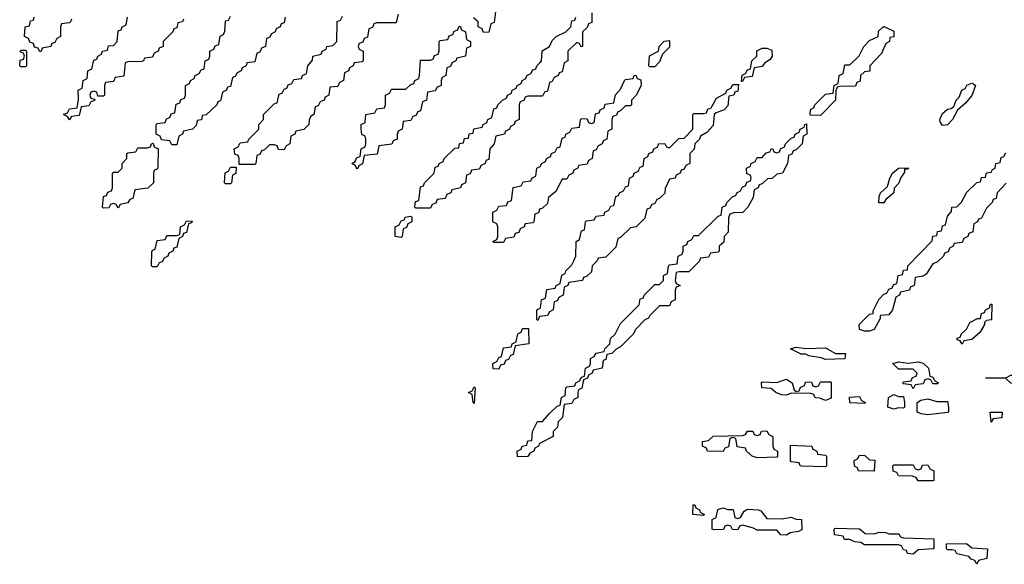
# Model space of a CAD drawing. Header units: inches. Extents: x 2710028 to 2964570, y 496606 to 722708.
# Tile 201 of 228: x 2897866 to 2901903, y 673906 to 676139. Entities that reach past the tile are written whole.
import ezdxf

# ---------------------------------------------------------------- set-up
doc = ezdxf.new("R2010")
doc.units = ezdxf.units.IN
doc.header["$MEASUREMENT"] = 0
doc.layers.add('C8697', color=7, linetype='Continuous')
doc.layers.add('C9607', color=7, linetype='Continuous')

msp = doc.modelspace()

# ---------------------------------------------------------------- linework, layer by layer
at = {"layer": 'C8697', "color": 6}
for points in [[(2899818, 676182), (2899811.6, 676128.4), (2899798, 676122), (2899790, 676088), (2899767.3, 676087.3), (2899762, 676102), (2899746, 676110), (2899746, 676130), (2899727.3, 676147.3)], [(2898078, 676142), (2898074, 676130), (2898070, 676126), (2898038, 676122), (2898034, 676110), (2898034, 676070), (2898018, 676062), (2898010, 676046), (2897998, 676042), (2897994, 676030), (2897958, 676022), (2897954, 676010), (2897948, 676008), (2897942, 676022), (2897927.3, 676027.3), (2897922, 676042), (2897907.3, 676047.3), (2897902, 676062), (2897886, 676070), (2897888, 676110), (2897906, 676114), (2897910, 676134), (2897922, 676138), (2897926, 676150)], [(2898538, 676142), (2898534, 676130), (2898514, 676126), (2898510, 676106), (2898498, 676102), (2898494, 676090), (2898454, 676050), (2898454, 676030), (2898438, 676022), (2898434, 676010), (2898418, 676002), (2898410, 675986), (2898378, 675982), (2898374, 675970), (2898367.3, 675967.3), (2898310, 675966), (2898298, 675962), (2898292.7, 675907.3), (2898258, 675902), (2898250, 675886), (2898218, 675882), (2898214, 675870), (2898214, 675830), (2898210, 675826), (2898186, 675826), (2898182, 675842), (2898170, 675846), (2898158, 675842), (2898154, 675830), (2898158, 675818), (2898174, 675814), (2898172.7, 675807.3), (2898158, 675802), (2898150, 675786), (2898118, 675782), (2898110, 675746), (2898078, 675742), (2898070, 675728), (2898062, 675742), (2898046, 675750), (2898062, 675758), (2898070, 675774), (2898102, 675778), (2898107.3, 675812.7), (2898106, 675850), (2898122, 675858), (2898126, 675890), (2898142, 675898), (2898146, 675930), (2898162, 675938), (2898170, 675974), (2898182, 675978), (2898186, 675990), (2898202, 675998), (2898206, 676010), (2898226, 676014), (2898230, 676032), (2898250, 676034), (2898266, 676050), (2898270, 676094), (2898282, 676098), (2898286, 676110), (2898302, 676118), (2898308, 676150)], [(2898954, 676150), (2898950, 676126), (2898938, 676122), (2898934, 676110), (2898918, 676102), (2898914, 676090), (2898898, 676082), (2898890, 676066), (2898878, 676062), (2898874, 676030), (2898858, 676022), (2898850, 676006), (2898838, 676002), (2898830, 675966), (2898798, 675962), (2898794, 675950), (2898778, 675942), (2898774, 675930), (2898758, 675922), (2898750, 675906), (2898738, 675902), (2898730, 675866), (2898718, 675862), (2898714, 675850), (2898698, 675842), (2898690, 675806), (2898678, 675802), (2898674, 675790), (2898631.2, 675748.9), (2898614, 675746), (2898611.2, 675728.9), (2898594, 675726), (2898590, 675706), (2898574, 675690), (2898538, 675682), (2898534, 675670), (2898518, 675662), (2898510, 675626), (2898490, 675626), (2898482, 675642), (2898447.3, 675647.3), (2898442, 675662), (2898426, 675670), (2898426, 675710), (2898430, 675714), (2898462, 675718), (2898467.3, 675732.7), (2898482, 675738), (2898487.3, 675752.7), (2898502, 675758), (2898507.3, 675792.7), (2898522, 675798), (2898527.3, 675812.7), (2898542, 675818), (2898546, 675830), (2898546, 675870), (2898562, 675878), (2898566, 675890), (2898582, 675898), (2898586, 675910), (2898602, 675918), (2898610, 675934), (2898622, 675938), (2898626, 675970), (2898642, 675978), (2898646, 675990), (2898646, 676010), (2898662, 676018), (2898667.3, 676032.7), (2898682, 676038), (2898688.4, 676071.6), (2898702, 676078), (2898707.3, 676092.7), (2898710, 676134), (2898722, 676138), (2898730, 676154)], [(2899418, 676162), (2899410, 676126), (2899330, 676126), (2899318, 676122), (2899312.7, 676107.3), (2899298, 676102), (2899292.7, 676067.3), (2899278, 676062), (2899272.7, 676047.3), (2899258, 676042), (2899254, 676030), (2899258, 676018), (2899274, 676010), (2899274, 675970), (2899270, 675966), (2899238, 675962), (2899234, 675950), (2899218, 675942), (2899214, 675930), (2899198, 675922), (2899194, 675890), (2899178, 675882), (2899170, 675866), (2899138, 675862), (2899134, 675830), (2899118, 675822), (2899114, 675810), (2899098, 675802), (2899090, 675786), (2899078, 675782), (2899072, 675750), (2899058, 675742), (2899052.7, 675727.3), (2899052, 675710), (2899030.9, 675689.1), (2898998, 675682), (2898994, 675670), (2898978, 675662), (2898974, 675630), (2898958, 675622), (2898950, 675606), (2898927.3, 675607.3), (2898922, 675622), (2898910, 675626), (2898890, 675626), (2898870, 675606), (2898858, 675602), (2898850, 675586), (2898838, 675582), (2898834, 675550), (2898830, 675546), (2898766, 675546), (2898766, 675570), (2898762, 675582), (2898748, 675588), (2898746, 675610), (2898762, 675618), (2898770, 675634), (2898802, 675638), (2898806, 675650), (2898846, 675690), (2898846, 675710), (2898866, 675730), (2898866, 675750), (2898910, 675794), (2898922, 675798), (2898930, 675834), (2898942, 675838), (2898950, 675854), (2898962, 675858), (2898967.3, 675872.7), (2898982, 675878), (2898990, 675894), (2899022, 675898), (2899026, 675910), (2899042, 675918), (2899048, 675950), (2899067.3, 675972.7), (2899068, 675990), (2899102, 675998), (2899106, 676010), (2899122, 676018), (2899126, 676030), (2899150, 676034), (2899166, 676050), (2899168.4, 676131.6), (2899182, 676138), (2899190, 676154)], [(2900000, 675826), (2899950, 675826), (2899938, 675822), (2899932.7, 675807.3), (2899918, 675802), (2899914, 675790), (2899914, 675730), (2899898, 675722), (2899894, 675710), (2899878, 675702), (2899874, 675690), (2899858, 675682), (2899854, 675670), (2899818, 675662), (2899812, 675630), (2899794, 675610), (2899790, 675566), (2899778, 675562), (2899774, 675550), (2899758, 675542), (2899750, 675526), (2899718, 675522), (2899712.7, 675507.3), (2899698, 675502), (2899694, 675470), (2899678, 675462), (2899674, 675450), (2899638, 675442), (2899634, 675430), (2899618, 675422), (2899610, 675406), (2899578, 675402), (2899572.7, 675387.3), (2899558, 675382), (2899550, 675366), (2899490, 675366), (2899486, 675370), (2899487.3, 675387.3), (2899490, 675394), (2899502, 675398), (2899510, 675454), (2899522, 675458), (2899526, 675470), (2899566, 675510), (2899570, 675534), (2899582, 675538), (2899586, 675550), (2899602, 675558), (2899606, 675570), (2899650, 675612), (2899666, 675614), (2899670, 675632), (2899686, 675634), (2899690, 675652), (2899706, 675654), (2899708.8, 675671.1), (2899726, 675674), (2899728.8, 675691.1), (2899762, 675698), (2899766, 675710), (2899782, 675718), (2899786, 675730), (2899802, 675738), (2899810, 675774), (2899822, 675778), (2899826, 675790), (2899846, 675810), (2899862, 675818), (2899866, 675830), (2899882, 675838), (2899886, 675850), (2899902, 675858), (2899906, 675870), (2899922, 675878), (2899926, 675890), (2899942, 675898), (2899946, 675910), (2899962, 675918), (2899970, 675934), (2899982, 675938), (2899986, 675950), (2900000, 675964)], [(2900000, 675362.7), (2899998, 675362), (2899992.7, 675347.3), (2899978, 675342), (2899974, 675310), (2899970, 675306), (2899938, 675302), (2899934, 675290), (2899918, 675282), (2899912.7, 675267.3), (2899898, 675262), (2899892.7, 675247.3), (2899858, 675242), (2899850, 675226), (2899810, 675226), (2899806, 675230), (2899822, 675238), (2899826, 675250), (2899826, 675290), (2899822, 675302), (2899806, 675310), (2899806, 675350), (2899822, 675358), (2899830, 675374), (2899862, 675378), (2899867.3, 675392.7), (2899882, 675398), (2899888.8, 675451.1), (2899922, 675458), (2899930, 675474), (2899962, 675478), (2899966, 675490), (2899982, 675498), (2899986, 675530), (2900000, 675537)], [(2900000, 674922.3), (2899998, 674922), (2899990, 674906), (2899986, 674910), (2899986, 674950), (2900000, 674957)], [(2900000, 674403), (2899998, 674402), (2899994, 674390), (2899978, 674382), (2899974, 674370), (2899958, 674362), (2899950, 674348), (2899907.3, 674347.3), (2899906, 674370), (2899922, 674378), (2899926, 674390), (2899946, 674394), (2899950, 674412), (2899966, 674414), (2899968.8, 674451.1), (2899988.8, 674491.1), (2900000, 674491.6)]]:
    msp.add_lwpolyline(points, dxfattribs=at)
for points in [[(2899250, 675526), (2899242, 675542), (2899228, 675550), (2899242, 675558), (2899247.3, 675572.7), (2899262, 675578), (2899266, 675610), (2899282, 675618), (2899286, 675630), (2899286, 675650), (2899282, 675662), (2899268.4, 675668.4), (2899266, 675690), (2899266, 675710), (2899282, 675718), (2899286, 675750), (2899322, 675758), (2899330, 675774), (2899362, 675778), (2899366, 675790), (2899366, 675830), (2899382, 675838), (2899390, 675854), (2899450, 675854), (2899470, 675874), (2899482, 675878), (2899486, 675890), (2899502, 675898), (2899506, 675910), (2899510, 675974), (2899550, 675974), (2899562, 675978), (2899567.3, 675992.7), (2899582, 675998), (2899586, 676010), (2899586, 676050), (2899590, 676054), (2899622, 676058), (2899627.3, 676072.7), (2899642, 676078), (2899647.3, 676092.7), (2899662, 676098), (2899666, 676110), (2899672.7, 676112.7), (2899678, 676098), (2899694, 676090), (2899698, 676058), (2899714, 676050), (2899714, 676030), (2899698, 676022), (2899694, 675990), (2899658, 675982), (2899654, 675970), (2899638, 675962), (2899632.7, 675947.3), (2899618, 675942), (2899614, 675910), (2899598, 675902), (2899594, 675890), (2899594, 675870), (2899578, 675862), (2899570, 675848), (2899538, 675842), (2899534, 675810), (2899518, 675802), (2899510, 675766), (2899498, 675762), (2899490, 675746), (2899478, 675742), (2899470, 675726), (2899438, 675722), (2899434, 675690), (2899418, 675682), (2899414, 675670), (2899414, 675650), (2899398, 675642), (2899391.6, 675628.4), (2899338, 675622), (2899331.6, 675588.4), (2899278, 675582), (2899271.6, 675548.4), (2899258, 675542)], [(2897870, 675946), (2897866, 675950), (2897867.3, 675972.7), (2897882, 675978), (2897886, 675990), (2897882, 676002), (2897867.3, 676007.3), (2897870, 676014), (2897890, 676014), (2897894, 676010), (2897894, 675950), (2897890, 675946)], [(2898270, 675366), (2898262, 675382), (2898250, 675386), (2898238, 675382), (2898231.6, 675368.4), (2898210, 675366), (2898206, 675370), (2898210, 675414), (2898222, 675418), (2898227.3, 675432.7), (2898242, 675438), (2898246, 675450), (2898246, 675510), (2898250, 675514), (2898270, 675514), (2898286, 675530), (2898286, 675550), (2898306, 675570), (2898306, 675590), (2898310, 675594), (2898342, 675598), (2898350, 675614), (2898390, 675614), (2898402, 675618), (2898406, 675630), (2898412.7, 675632.7), (2898418, 675618), (2898434, 675610), (2898432.7, 675532.7), (2898430, 675526), (2898418, 675522), (2898414, 675510), (2898414, 675470), (2898391.6, 675448.4), (2898338, 675442), (2898330, 675406), (2898318, 675402), (2898310, 675388), (2898278, 675382)], [(2898710, 675466), (2898706, 675470), (2898708.4, 675511.6), (2898722, 675518), (2898730, 675534), (2898754, 675534), (2898751.6, 675508.4), (2898738, 675502), (2898734, 675470), (2898730, 675466)], [(2899430, 675246), (2899406, 675250), (2899406, 675290), (2899422, 675298), (2899430, 675314), (2899442, 675318), (2899446, 675330), (2899470, 675334), (2899474, 675330), (2899474, 675310), (2899458, 675302), (2899452.7, 675287.3), (2899438, 675282), (2899434, 675250)], [(2898410, 675126), (2898406, 675130), (2898407.3, 675187.3), (2898410, 675194), (2898422, 675198), (2898430, 675234), (2898462, 675238), (2898470, 675254), (2898510, 675254), (2898522, 675258), (2898526, 675290), (2898542, 675298), (2898550, 675314), (2898572.7, 675312.7), (2898570, 675306), (2898558, 675302), (2898550, 675266), (2898538, 675262), (2898534, 675250), (2898518, 675242), (2898510, 675206), (2898498, 675202), (2898494, 675190), (2898478, 675182), (2898474, 675170), (2898458, 675162), (2898450, 675146), (2898438, 675142), (2898430, 675126)], [(2899830, 674706), (2899807.3, 674707.3), (2899806, 674730), (2899822, 674738), (2899830, 674754), (2899842, 674758), (2899850, 674794), (2899882, 674798), (2899886, 674810), (2899902, 674818), (2899908.4, 674851.6), (2899922, 674858), (2899927.3, 674872.7), (2899952.7, 674872.7), (2899954, 674810), (2899898, 674802), (2899890, 674766), (2899878, 674762), (2899870, 674746), (2899858, 674742), (2899852.7, 674727.3), (2899838, 674722)], [(2899730, 674566), (2899726, 674570), (2899722, 674602), (2899706, 674610), (2899722, 674618), (2899730, 674634), (2899734, 674630)]]:
    msp.add_lwpolyline(points, close=True, dxfattribs=at)
at = {"layer": 'C9607', "color": 6}
for points in [[(2900212.7, 676167.3), (2900211.6, 676128.4), (2900198, 676122), (2900192.7, 676107.3), (2900174, 676090), (2900174, 676030), (2900168, 676028), (2900162, 676042), (2900150, 676046), (2900114, 676010), (2900114, 675970), (2900098, 675962), (2900090, 675926), (2900078, 675922), (2900074, 675910), (2900058, 675902), (2900050, 675886), (2900038, 675882), (2900030, 675846), (2900018, 675842), (2900010, 675826), (2900000, 675826)], [(2900000, 675964), (2900006, 675970), (2900008.8, 676011.1), (2900038, 676030), (2900050, 676054), (2900066, 676070), (2900106, 676090), (2900126, 676110), (2900130, 676134), (2900142, 676138), (2900146, 676150)], [(2900000, 675537), (2900002, 675538), (2900006, 675550), (2900022, 675558), (2900026, 675570), (2900042, 675578), (2900046, 675590), (2900062, 675598), (2900070, 675614), (2900082, 675618), (2900090, 675654), (2900102, 675658), (2900106, 675670), (2900122, 675678), (2900130, 675694), (2900162, 675698), (2900166, 675730), (2900170, 675734), (2900192.7, 675732.7), (2900198, 675718), (2900210, 675714), (2900222, 675718), (2900227.3, 675752.7), (2900242, 675758), (2900246, 675770), (2900262, 675778), (2900267.3, 675792.7), (2900302, 675798), (2900308.4, 675831.6), (2900330, 675854), (2900346, 675890), (2900350, 675894), (2900382, 675898), (2900386, 675910), (2900392, 675912), (2900398, 675898), (2900412.7, 675892.7), (2900414, 675870), (2900394, 675830), (2900374, 675810), (2900374, 675790), (2900370, 675786), (2900350, 675786), (2900330, 675766), (2900318, 675762), (2900312.7, 675747.3), (2900298, 675742), (2900294, 675730), (2900294, 675690), (2900278, 675682), (2900274, 675650), (2900258, 675642), (2900254, 675630), (2900238, 675622), (2900230, 675606), (2900218, 675602), (2900214, 675570), (2900198, 675562), (2900192.7, 675547.3), (2900158, 675542), (2900154, 675530), (2900138, 675522), (2900134, 675510), (2900118, 675502), (2900110, 675486), (2900090, 675486), (2900064.7, 675435.3), (2900034, 675410), (2900030, 675386), (2900010, 675366), (2900000, 675362.7)], [(2900000, 674957), (2900002, 674958), (2900006, 674990), (2900022, 674998), (2900027.3, 675032.7), (2900062, 675038), (2900066, 675050), (2900082, 675058), (2900088.4, 675091.6), (2900102, 675098), (2900106, 675110), (2900130, 675134), (2900138, 675150), (2900146, 675170), (2900148, 675230), (2900162, 675238), (2900170, 675274), (2900182, 675278), (2900186, 675310), (2900190, 675314), (2900222, 675318), (2900230, 675334), (2900262, 675338), (2900266, 675350), (2900282, 675358), (2900290, 675374), (2900302, 675378), (2900310, 675414), (2900322, 675418), (2900326, 675430), (2900342, 675438), (2900350, 675454), (2900362, 675458), (2900366, 675490), (2900382, 675498), (2900386, 675510), (2900402, 675518), (2900410, 675534), (2900422, 675538), (2900426, 675570), (2900442, 675578), (2900446, 675590), (2900462, 675598), (2900466, 675610), (2900482, 675618), (2900486, 675630), (2900511.6, 675631.6), (2900518, 675618), (2900530, 675614), (2900568.4, 675651.6), (2900590, 675654), (2900626, 675690), (2900626, 675750), (2900630, 675754), (2900670, 675754), (2900682, 675758), (2900687.3, 675772.7), (2900702, 675778), (2900723.1, 675816.9), (2900762, 675838), (2900766, 675850), (2900782, 675858), (2900790, 675874), (2900814, 675874), (2900810, 675846), (2900798, 675842), (2900794, 675830), (2900774, 675826), (2900770, 675786), (2900754, 675770), (2900722, 675758), (2900714, 675750), (2900710, 675706), (2900683.6, 675676.4), (2900658, 675662), (2900654, 675650), (2900634, 675630), (2900632, 675608), (2900614, 675590), (2900614, 675550), (2900598, 675542), (2900590, 675526), (2900578, 675522), (2900574, 675510), (2900558, 675502), (2900554, 675490), (2900530, 675486), (2900512.7, 675447.3), (2900511.6, 675428.4), (2900490, 675406), (2900478, 675402), (2900470, 675386), (2900458, 675382), (2900450, 675366), (2900438, 675362), (2900430, 675326), (2900394, 675290), (2900370, 675286), (2900330, 675246), (2900318, 675242), (2900310, 675206), (2900270, 675166), (2900238, 675162), (2900234, 675150), (2900214, 675130), (2900210, 675106), (2900190, 675086), (2900178, 675082), (2900174, 675070), (2900118, 675062), (2900114, 675050), (2900098, 675042), (2900094, 675010), (2900078, 675002), (2900070, 674986), (2900058, 674982), (2900054, 674950), (2900038, 674942), (2900030, 674926), (2900000, 674922.3)], [(2900000, 674491.6), (2900010, 674492), (2900036.4, 674523.6), (2900070, 674554), (2900082, 674558), (2900088, 674590), (2900102, 674598), (2900106, 674630), (2900110, 674634), (2900142, 674638), (2900146, 674650), (2900162, 674658), (2900170, 674674), (2900182, 674678), (2900186, 674710), (2900202, 674718), (2900206, 674730), (2900206, 674750), (2900222, 674758), (2900230, 674772), (2900262, 674778), (2900266, 674790), (2900286, 674810), (2900288.7, 674831.3), (2900308, 674850), (2900330, 674894), (2900406, 674970), (2900410, 674994), (2900422, 674998), (2900426, 675010), (2900470, 675054), (2900490, 675054), (2900506, 675070), (2900506, 675090), (2900522, 675098), (2900526, 675130), (2900530, 675134), (2900562, 675138), (2900566, 675170), (2900582, 675178), (2900586, 675190), (2900586, 675210), (2900602, 675218), (2900606, 675230), (2900622, 675238), (2900630, 675254), (2900650, 675254), (2900730, 675334), (2900742, 675338), (2900746, 675370), (2900762, 675378), (2900766, 675390), (2900790, 675414), (2900802, 675418), (2900806, 675430), (2900822, 675438), (2900830, 675454), (2900842, 675458), (2900847.3, 675472.7), (2900862, 675478), (2900866, 675490), (2900862, 675502), (2900847.3, 675507.3), (2900846, 675530), (2900862, 675538), (2900866, 675550), (2900882, 675558), (2900890, 675574), (2900910, 675574), (2900927.3, 675592.7), (2900942, 675598), (2900948.4, 675611.6), (2900954, 675610), (2900958, 675598), (2900970, 675594), (2900982, 675598), (2900986, 675610), (2901002, 675618), (2901006, 675630), (2901030, 675654), (2901042, 675658), (2901046, 675670), (2901062, 675678), (2901066, 675690), (2901082, 675698), (2901086, 675710), (2901092.7, 675712.7), (2901094, 675670), (2901078, 675662), (2901074, 675630), (2901050, 675606), (2901038, 675602), (2901032.7, 675587.3), (2901018, 675582), (2901014, 675550), (2900994, 675510), (2900970, 675506), (2900951.6, 675488.4), (2900932.7, 675487.3), (2900910, 675466), (2900898, 675462), (2900894, 675450), (2900878, 675442), (2900874, 675410), (2900852, 675370), (2900831, 675349), (2900792.7, 675347.3), (2900778, 675342), (2900772.7, 675327.3), (2900771.6, 675268.4), (2900754, 675250), (2900752.7, 675227.3), (2900734, 675210), (2900734, 675190), (2900730, 675186), (2900698, 675182), (2900690, 675166), (2900658, 675162), (2900652.7, 675147.3), (2900610, 675106), (2900570, 675106), (2900558, 675102), (2900554, 675070), (2900558, 675058), (2900574, 675050), (2900558, 675042), (2900554, 675030), (2900554, 674990), (2900538, 674982), (2900530, 674966), (2900490, 674966), (2900450, 674926), (2900444.7, 674915.3), (2900430, 674908), (2900392, 674870), (2900382, 674850), (2900330, 674798), (2900311.3, 674788.7), (2900294, 674770), (2900274, 674766), (2900270, 674746), (2900258, 674742), (2900254, 674710), (2900218, 674702), (2900214, 674690), (2900198, 674682), (2900194, 674670), (2900178, 674662), (2900171.6, 674628.4), (2900158, 674622), (2900154, 674610), (2900154, 674590), (2900138, 674582), (2900130, 674566), (2900098, 674562), (2900091.6, 674508.4), (2900074, 674490), (2900071.6, 674468.4), (2900054, 674450), (2900054, 674430), (2900000, 674403)], [(2901910.9, 675469.1), (2901874, 675430), (2901870, 675406), (2901858, 675402), (2901854, 675390), (2901830, 675366), (2901810, 675326), (2901798, 675322), (2901794, 675310), (2901778, 675302), (2901774, 675270), (2901758, 675262), (2901754, 675250), (2901738, 675242), (2901730, 675226), (2901698, 675222), (2901694, 675210), (2901678, 675202), (2901672.7, 675187.3), (2901658, 675182), (2901654, 675170), (2901630, 675146), (2901610, 675138), (2901583.6, 675096.4), (2901570, 675088), (2901538, 675082), (2901534, 675050), (2901518, 675042), (2901514, 675030), (2901478, 675022), (2901474, 675010), (2901458, 675002), (2901444.7, 674950), (2901430, 674928.7), (2901394, 674926), (2901394, 674914), (2901370, 674868.7), (2901350, 674862), (2901330, 674862), (2901310, 674868.7), (2901308, 674890), (2901350, 674932), (2901366, 674934), (2901366, 674946), (2901388.4, 674991.6), (2901410, 675014), (2901422, 675018), (2901430, 675034), (2901442, 675038), (2901450, 675054), (2901462, 675058), (2901468, 675090), (2901486, 675094), (2901490, 675112), (2901506, 675114), (2901508, 675130), (2901608, 675232), (2901610, 675252), (2901626, 675254), (2901628.8, 675271.1), (2901646, 675274), (2901650, 675294), (2901662, 675298), (2901670, 675334), (2901687.3, 675352.7), (2901688, 675370), (2901708, 675372), (2901728.4, 675391.6), (2901750, 675432), (2901790, 675472), (2901806, 675474), (2901810, 675492), (2901826, 675494), (2901830, 675512), (2901850, 675514), (2901855.3, 675524.7), (2901866, 675530), (2901868, 675550), (2901886, 675554), (2901890, 675574), (2901902, 675578), (2901910, 675594)]]:
    msp.add_lwpolyline(points, dxfattribs=at)
for points in [[(2901150, 675746), (2901107.3, 675747.3), (2901108.4, 675771.6), (2901122, 675778), (2901126, 675790), (2901170, 675834), (2901202, 675838), (2901206, 675870), (2901222, 675878), (2901226, 675910), (2901242, 675918), (2901250, 675954), (2901270, 675954), (2901308.4, 675991.6), (2901328, 676030), (2901350, 676054), (2901386, 676070), (2901388, 676092), (2901406, 676110), (2901414, 676110), (2901450, 676092), (2901450.9, 676069.1), (2901434, 676066), (2901432, 676050), (2901418, 676042), (2901399.8, 676000.2), (2901352, 675950), (2901351.3, 675928.7), (2901330, 675926), (2901314, 675910), (2901312.7, 675887.3), (2901298, 675882), (2901292.7, 675867.3), (2901230, 675866), (2901218, 675862), (2901212.7, 675847.3), (2901211, 675809)], [(2900450, 675946), (2900446, 675950), (2900448.7, 675991.3), (2900486, 676010), (2900488, 676030), (2900508.7, 676051.3), (2900530, 676054), (2900530, 676026), (2900502, 675998), (2900490, 675966), (2900470, 675946)], [(2900826, 675886), (2900828.4, 675911.6), (2900842, 675918), (2900850, 675934), (2900862, 675938), (2900868, 675970), (2900888, 675990), (2900888.7, 676011.3), (2900910, 676022), (2900930, 676022), (2900950, 676014), (2900952, 675990), (2900943.6, 675976.4), (2900919.6, 675960.4), (2900910, 675948), (2900878, 675942), (2900870, 675906), (2900838, 675902), (2900830, 675886)], [(2901650, 675706), (2901640.9, 675720.9), (2901639.3, 675730), (2901650, 675754.8), (2901670, 675773), (2901685.2, 675774.8), (2901696.4, 675783.6), (2901706, 675810), (2901718.9, 675821.1), (2901729.7, 675850.3), (2901743.2, 675856.8), (2901750, 675870.7), (2901770, 675878.8), (2901776.8, 675876.8), (2901784.7, 675870), (2901770, 675828), (2901743.6, 675796.4), (2901711.6, 675768.4), (2901691.3, 675730), (2901670, 675708.7)], [(2901388.7, 675388.7), (2901390, 675414), (2901395.3, 675430), (2901424.7, 675455.3), (2901434, 675490), (2901444.5, 675510), (2901470, 675530.4), (2901510, 675532), (2901506, 675526), (2901494, 675526), (2901494, 675514), (2901478, 675490), (2901470.7, 675469.3), (2901451.3, 675448.7), (2901450.6, 675429.4), (2901418, 675402), (2901410, 675388.7)], [(2901730, 674809.2), (2901722, 674822), (2901710, 674826), (2901710, 674834), (2901722, 674838), (2901726, 674850), (2901748, 674870), (2901762, 674898), (2901794, 674914), (2901806, 674914), (2901810, 674934), (2901822, 674938), (2901826, 674950), (2901842, 674958), (2901847.3, 674972.7), (2901852.7, 674972.7), (2901851.2, 674908.9), (2901830, 674906), (2901822, 674898), (2901822, 674890), (2901803.6, 674856.4), (2901770, 674828), (2901738, 674822)], [(2901090, 674791), (2901170, 674793.4), (2901211, 674771), (2901252, 674770), (2901250, 674749), (2901170, 674746), (2901152.9, 674752.9), (2901101.2, 674761.2), (2901090, 674768), (2901070, 674768), (2901026, 674790), (2901050, 674796)], [(2901610, 674646), (2901602, 674662), (2901590, 674666), (2901578, 674662), (2901570, 674646), (2901538, 674642), (2901530, 674626), (2901522, 674642), (2901490, 674646), (2901486, 674650), (2901490, 674654), (2901522, 674658), (2901527.3, 674672.7), (2901542, 674678), (2901546, 674690), (2901530, 674706), (2901470, 674706), (2901446, 674730), (2901470, 674736), (2901510, 674731), (2901550, 674736), (2901570, 674730.8), (2901592, 674710), (2901598, 674678), (2901610, 674674), (2901618, 674658), (2901634, 674650), (2901630, 674646)], [(2901970, 674645.2), (2901930, 674649), (2901908.7, 674668.7), (2901826, 674670), (2901910, 674671.3), (2901930, 674681), (2901950, 674681), (2901982, 674670), (2901990, 674649)], [(2901050, 674614), (2901062, 674618), (2901067.3, 674632.7), (2901082, 674638), (2901090, 674654), (2901112.7, 674652.7), (2901118, 674638), (2901130, 674634), (2901142, 674638), (2901150, 674654), (2901190, 674654), (2901194, 674650), (2901194, 674590), (2901190, 674586), (2901170, 674578), (2901147.3, 674587.3), (2901128, 674588), (2901122, 674602), (2901110, 674606), (2901030, 674608), (2901010, 674599), (2900990, 674601.2), (2900966, 674610), (2900947.3, 674627.3), (2900909, 674629), (2900908, 674650), (2900910, 674654), (2900970, 674651.3), (2901010, 674664.7), (2901034, 674650), (2901042, 674622)], [(2901470, 674594), (2901490, 674594), (2901494, 674570), (2901494, 674550), (2901490, 674546), (2901470, 674548), (2901450, 674542), (2901426, 674550), (2901428, 674590), (2901450, 674602)], [(2901330, 674566), (2901270, 674568), (2901268.4, 674591.6), (2901310, 674594), (2901318, 674578), (2901334, 674570)], [(2901626, 674574), (2901670, 674574), (2901674, 674550), (2901674, 674530), (2901670, 674528), (2901590, 674519), (2901563.1, 674523.1), (2901546, 674530), (2901546, 674570), (2901560.4, 674579.6), (2901590, 674584.7)], [(2901850, 674489.2), (2901846, 674530), (2901894, 674530), (2901892.7, 674507.3), (2901858, 674502)], [(2900890, 674342), (2900869, 674349), (2900846, 674370), (2900842, 674382), (2900807.3, 674387.3), (2900802, 674422), (2900790, 674426), (2900778, 674422), (2900772.7, 674387.3), (2900758, 674382), (2900750, 674368), (2900686, 674370), (2900682, 674382), (2900666, 674390), (2900666, 674410), (2900690, 674414), (2900710, 674432), (2900830, 674434), (2900842, 674438), (2900850, 674452), (2900871.6, 674451.6), (2900878, 674438), (2900890, 674434), (2900902, 674438), (2900908.4, 674451.6), (2900930, 674454), (2900938, 674438), (2900954, 674430), (2900954, 674390), (2900958, 674378), (2900974, 674370), (2900974, 674350), (2900970, 674346)], [(2901170, 674306), (2901071.6, 674308.4), (2901066, 674310), (2901062, 674322), (2901030, 674326), (2901026, 674330), (2901026, 674394), (2901114, 674390), (2901118, 674378), (2901134, 674370), (2901138, 674358), (2901170, 674354), (2901174, 674350), (2901174, 674310)], [(2901370, 674288), (2901306, 674290), (2901302, 674302), (2901288.4, 674308.4), (2901288, 674332), (2901302, 674338), (2901310, 674354), (2901331.6, 674351.6), (2901350, 674334), (2901372.7, 674332.7)], [(2901550, 674248), (2901542, 674262), (2901527.3, 674267.3), (2901468.8, 674268.9), (2901462, 674282), (2901447.3, 674287.3), (2901446, 674310), (2901450, 674314), (2901530, 674314), (2901538, 674298), (2901550, 674294), (2901562, 674298), (2901567.3, 674312.7), (2901590, 674314), (2901598, 674298), (2901614, 674290), (2901614, 674250), (2901610, 674248)], [(2900670, 674106), (2900626, 674110), (2900628, 674150), (2900634, 674150), (2900638, 674138), (2900654, 674130), (2900658, 674118), (2900674, 674110)], [(2900810, 674094), (2900822, 674098), (2900836.4, 674123.6), (2900850, 674132), (2900894, 674130), (2900904.7, 674124.7), (2900930, 674094), (2900992, 674092), (2901030, 674098.8), (2901050, 674091), (2901072, 674090), (2901072.7, 674047.3), (2901059.6, 674040.4), (2901025.4, 674034.6), (2901010, 674026), (2900987.3, 674027.3), (2900970, 674046), (2900890, 674046), (2900874.6, 674054.6), (2900830, 674066), (2900818, 674062), (2900810, 674048), (2900788.4, 674048.4), (2900782, 674062), (2900770, 674066), (2900758, 674062), (2900751.6, 674048.4), (2900712.7, 674047.3), (2900706, 674050), (2900706, 674090), (2900722, 674098), (2900728.8, 674131.1), (2900750, 674138), (2900770, 674131.3), (2900791, 674131), (2900798, 674098)], [(2901370, 674031.3), (2901390, 674038), (2901416, 674036), (2901431.6, 674031.6), (2901471.2, 674031.1), (2901478, 674018), (2901490, 674014), (2901614, 674010), (2901614, 673970), (2901550, 673966), (2901530, 673948), (2901506, 673950), (2901502, 673962), (2901490, 673966), (2901482, 673982), (2901470, 673986), (2901330, 673986), (2901315.3, 673995.3), (2901290, 673998), (2901270, 674008), (2901248, 674008), (2901242, 674022), (2901207.3, 674027.3), (2901206, 674050), (2901210, 674054), (2901310, 674051), (2901332.7, 674032.7)], [(2901790, 673906), (2901782, 673922), (2901767.3, 673927.3), (2901758, 673938), (2901708.4, 673948.4), (2901702, 673962), (2901690, 673966), (2901670, 673966), (2901666, 673970), (2901666, 673990), (2901748.8, 673991.1), (2901770, 673974), (2901834, 673970), (2901832, 673930), (2901798, 673922)]]:
    msp.add_lwpolyline(points, close=True, dxfattribs=at)

doc.saveas('drawing.dxf')
